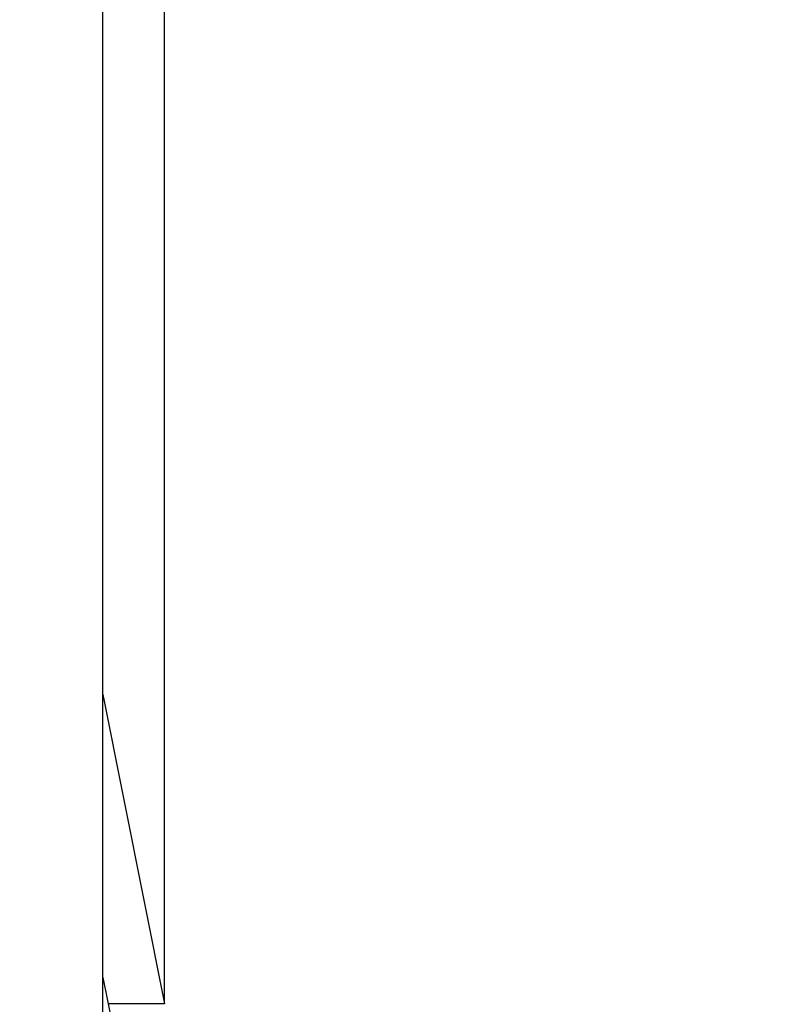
# Paper-space layout '170608_CRESCAD_1' of a CAD drawing. Header units: inches. Extents: x 0 to 17, y 0 to 11.
# Tile 23 of 139: x 10.2886 to 10.3332, y 6.284 to 6.3417. Entities that reach past the tile are written whole.
import ezdxf
from ezdxf.enums import TextEntityAlignment as Align

# ---------------------------------------------------------------- set-up
doc = ezdxf.new("R2010")
doc.units = ezdxf.units.IN
doc.header["$LTSCALE"] = 0.935
doc.header["$MEASUREMENT"] = 0
doc.layers.get('0').update_dxf_attribs({"linetype": 'CONTINUOUS'})
doc.layers.add('DIM', color=7, linetype='CONTINUOUS')
doc.styles.get("Standard").update_dxf_attribs({"font": 'simplex.shx'})
doc.dimstyles.new('DIMSTYLE_1', dxfattribs={"dimtxt": 0.125, "dimasz": 0.18, "dimexe": 0.125, "dimexo": 0.0625, "dimgap": 0.0625, "dimtad": 0, "dimtih": 1, "dimtoh": 1, "dimdec": 3, "dimzin": 4, "dimdsep": 46, "dimtxsty": 'STANDARD', "dimblk": '_FILLED', "dimblk1": '_FILLED', "dimblk2": '_FILLED', "dimcen": 0.09, "dimadec": 0, "dimazin": 0, "dimtp": 0.001, "dimtm": 0.001, "dimtfac": 1, "dimtdec": 3, "dimtofl": 0, "dimtmove": 0, "dimatfit": 3, "dimldrblk": '_FILLED', "dimfxl": 1, "dimtolj": 1, "dimtzin": 4, "dimarcsym": 0})

# ---------------------------------------------------------------- blocks, each defined once
blk = doc.blocks.new('_FILLED')
at = {"color": 0, "linetype": 'BYBLOCK'}
blk.add_solid([(0, 0), (-1, 0.17361), (-1, -0.17361)], dxfattribs=at)
blk = doc.blocks.new('*D1')
at = {"layer": 'DIM', "color": 5, "linetype": 'CONTINUOUS'}
for p, q in [((9.339781, 8.70828), (11.181376, 8.70828)), ((11.056376, 8.70828), (11.056376, 6.89805)), ((11.056376, 5.14028), (11.056376, 6.46055)), ((10.289932, 5.14028), (11.181376, 5.14028))]:
    blk.add_line(p, q, dxfattribs=at)
at = {"layer": 'DIM', "color": 5, "linetype": 'CONTINUOUS', "xscale": 0.18, "yscale": 0.18, "zscale": 0.18}
for p, rotation in [((11.056376, 8.70828), 90), ((11.056376, 5.14028), 270)]:
    blk.add_blockref('_FILLED', p, dxfattribs=dict(at, rotation=rotation))
at = {"layer": 'DIM', "color": 5, "linetype": 'CONTINUOUS'}
for s, p, p2 in [('3.568', (10.618876, 6.71055), (11.243876, 6.71055)), ('[', (10.618876, 6.52305), (10.743876, 6.52305)), (']', (11.368876, 6.52305), (11.493876, 6.52305)), ('90,63', (10.743876, 6.52305), (11.368876, 6.52305))]:
    blk.add_text(s, height=0.125, dxfattribs=at).set_placement(p, p2, align=Align.FIT)

psp = doc.layouts.new('170608_CRESCAD_1')

# ---------------------------------------------------------------- linework, layer by layer
at = {"color": 7, "linetype": 'CONTINUOUS'}
for p, q in [((10.293507, 6.04928), (10.293507, 7.79928)), ((10.297125, 6.28398), (10.297125, 7.56458)), ((10.293507, 6.302116), (10.297125, 6.28398)), ((10.293507, 6.285523), (10.296489, 6.270578)), ((10.297125, 6.28398), (10.293815, 6.28398))]:
    psp.add_line(p, q, dxfattribs=at)

# ---------------------------------------------------------------- dimensions: what is measured, and where the dimension line sits
at = {"layer": 'DIM', "color": 5, "linetype": 'CONTINUOUS'}
dim = psp.add_linear_dim(base=(11.056376, 5.14028), p1=(9.277281, 8.70828), p2=(10.227432, 5.14028), angle=270, text='<>\\P[]', dimstyle='DIMSTYLE_1', dxfattribs=at)
dim.commit()
dim.dimension.update_dxf_attribs({"geometry": '*D1', "text_midpoint": (11.056376, 6.6793), "dimtype": 160})

doc.saveas('drawing.dxf')
